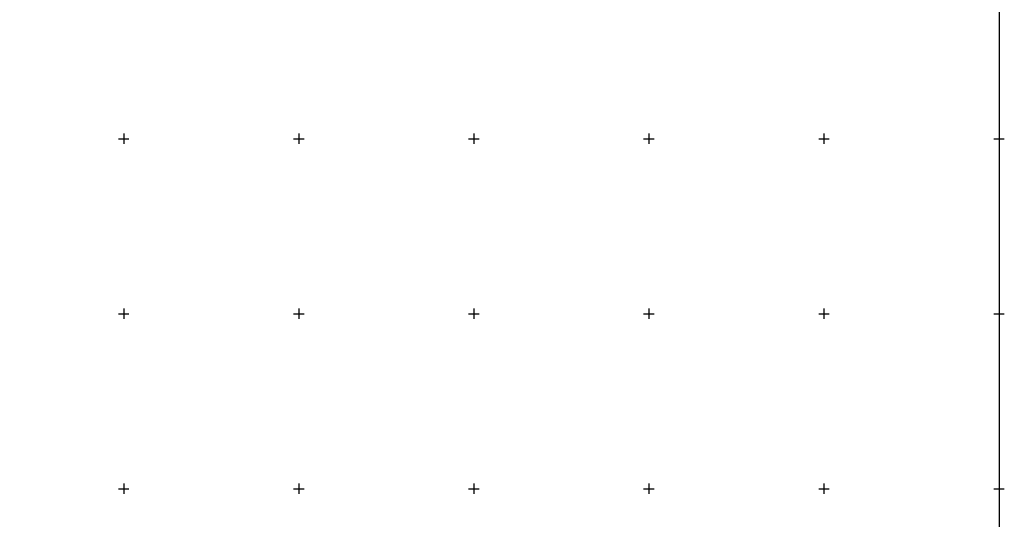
# Model space of a CAD drawing. Header units: metres. Extents: x 705573 to 711566, y 4301675 to 4311183.
# Tile 201 of 256: x 708649 to 708930, y 4308423 to 4308565. Entities that reach past the tile are written whole.
import ezdxf

# ---------------------------------------------------------------- set-up
doc = ezdxf.new("R2010")
doc.units = ezdxf.units.M
doc.header["$LTSCALE"] = 0.5
doc.layers.add('(001) Сетка', color=92, linetype='Continuous')
doc.layers.add('(002) Рамка', color=7, linetype='Continuous')

# ---------------------------------------------------------------- blocks, each defined once
blk = doc.blocks.new('Setka')
at = {"layer": '(001) Сетка'}
for p, q in [((-1.5, 0), (1.5, 0)), ((0, 1.5), (0, -1.5))]:
    blk.add_line(p, q, dxfattribs=at)

msp = doc.modelspace()

# ---------------------------------------------------------------- linework, layer by layer
at = {"layer": '(002) Рамка', "color": 0}
msp.add_lwpolyline([(707528.46, 4311181.4), (708928.46, 4311181.4), (708928.46, 4308281.4), (707528.46, 4308281.4)], close=True, dxfattribs=at)

# ---------------------------------------------------------------- block references
at = {"layer": '(001) Сетка'}
for p in [(708678.46, 4308531.4), (708728.46, 4308531.4), (708778.46, 4308531.4), (708828.46, 4308531.4), (708878.46, 4308531.4), (708928.46, 4308531.4), (708678.46, 4308481.4), (708728.46, 4308481.4), (708778.46, 4308481.4), (708828.46, 4308481.4), (708878.46, 4308481.4), (708928.46, 4308481.4), (708678.46, 4308431.4), (708728.46, 4308431.4), (708778.46, 4308431.4), (708828.46, 4308431.4), (708878.46, 4308431.4), (708928.46, 4308431.4)]:
    msp.add_blockref('Setka', p, dxfattribs=at)

doc.saveas('drawing.dxf')
